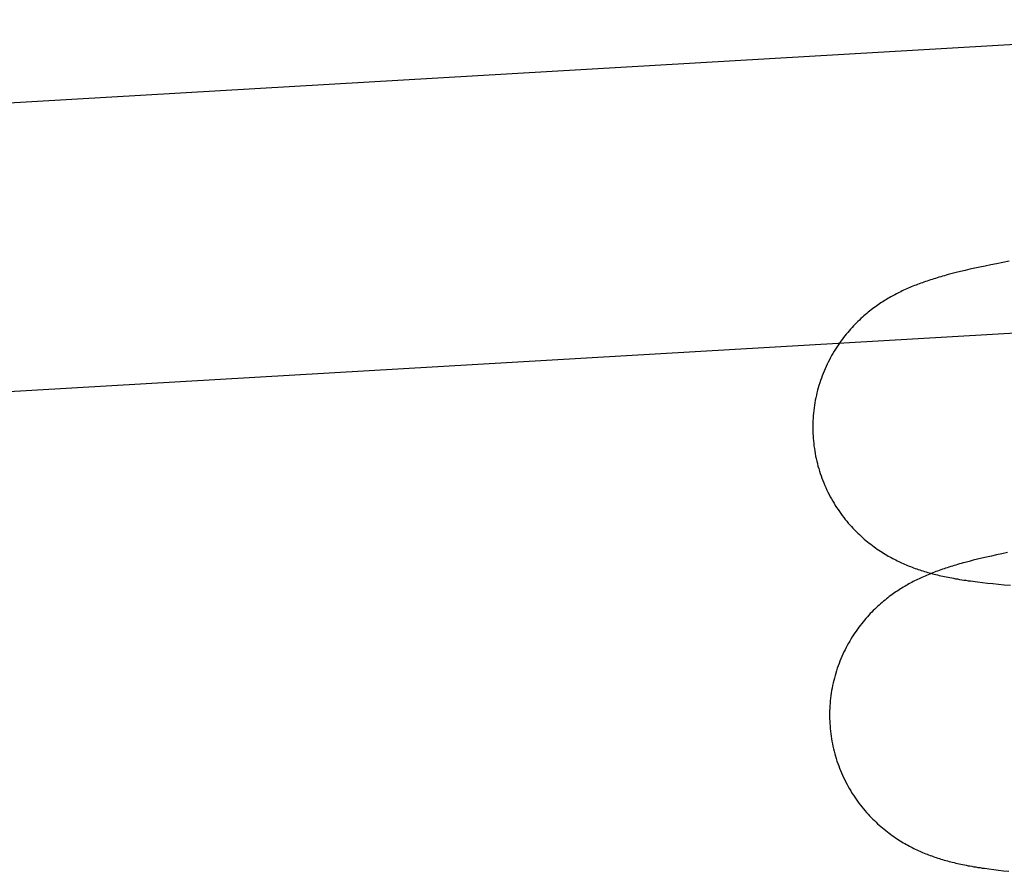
# Model space of a CAD drawing. Header units: inches. Extents: x 0 to 184, y 0 to 119.
# Tile 79 of 114: x 109.59 to 109.723, y 44.329 to 44.444. Entities that reach past the tile are written whole.
import ezdxf

# ---------------------------------------------------------------- set-up
doc = ezdxf.new("R2010")
doc.units = ezdxf.units.IN
doc.header["$LTSCALE"] = 10.121375
doc.header["$MEASUREMENT"] = 0
doc.linetypes.add('HIDDEN', pattern=[0.2, 0.1, -0.1])
doc.layers.add('DEFAULT_2', color=8, linetype='HIDDEN')

msp = doc.modelspace()

# ---------------------------------------------------------------- linework, layer by layer
at = {"layer": 'DEFAULT_2', "color": 8, "linetype": 'HIDDEN'}
for p, q in [((109.29187, 44.4157), (109.78075, 44.44423)), ((109.71956, 44.41075), (109.71887, 44.41059)), ((109.72029, 44.4109), (109.71956, 44.41075)), ((109.72104, 44.41106), (109.72029, 44.4109)), ((109.72184, 44.41121), (109.72104, 44.41106)), ((109.72266, 44.41138), (109.72184, 44.41121)), ((109.72353, 44.41154), (109.72266, 44.41138)), ((109.71582, 44.40987), (109.71529, 44.40973)), ((109.71638, 44.41001), (109.71582, 44.40987)), ((109.71696, 44.41015), (109.71638, 44.41001)), ((109.71757, 44.4103), (109.71696, 44.41015)), ((109.71821, 44.41045), (109.71757, 44.4103)), ((109.71887, 44.41059), (109.71821, 44.41045)), ((109.29415, 44.37676), (109.73987, 44.40278)), ((109.72331, 44.37212), (109.72256, 44.37197)), ((109.7181, 44.37093), (109.71756, 44.37079)), ((109.71865, 44.37108), (109.7181, 44.37093)), ((109.71924, 44.37122), (109.71865, 44.37108)), ((109.71984, 44.37136), (109.71924, 44.37122)), ((109.72048, 44.37151), (109.71984, 44.37136)), ((109.72114, 44.37166), (109.72048, 44.37151)), ((109.72183, 44.37181), (109.72114, 44.37166)), ((109.72256, 44.37197), (109.72183, 44.37181)), ((109.71925, 44.36815), (109.71991, 44.36807)), ((109.71991, 44.36807), (109.72061, 44.368)), ((109.72061, 44.368), (109.72133, 44.36792)), ((109.72133, 44.36792), (109.72209, 44.36785)), ((109.72209, 44.36785), (109.72287, 44.36777)), ((109.72287, 44.36777), (109.7237, 44.3677)), ((109.72144, 44.32923), (109.7221, 44.32915)), ((109.7221, 44.32915), (109.72278, 44.32907)), ((109.72278, 44.32907), (109.7235, 44.329))]:
    msp.add_line(p, q, dxfattribs=at)
for points in [[(109.71529, 44.40973), (109.71503, 44.40966), (109.71478, 44.40958), (109.71453, 44.40951), (109.71428, 44.40944), (109.71404, 44.40937), (109.71381, 44.4093), (109.71358, 44.40923), (109.71335, 44.40916), (109.71312, 44.40909), (109.71289, 44.40902), (109.71267, 44.40895), (109.71245, 44.40887)], [(109.71245, 44.40887), (109.71222, 44.4088), (109.71201, 44.40872), (109.71179, 44.40864), (109.71157, 44.40856), (109.71135, 44.40848), (109.71114, 44.4084), (109.71093, 44.40832), (109.71071, 44.40824), (109.7105, 44.40815), (109.71029, 44.40806), (109.71008, 44.40798), (109.70988, 44.40789), (109.70967, 44.4078), (109.70947, 44.4077), (109.70926, 44.40761), (109.70906, 44.40752), (109.70886, 44.40742), (109.70867, 44.40732), (109.70847, 44.40723), (109.70828, 44.40713), (109.70808, 44.40702), (109.70789, 44.40692), (109.7077, 44.40681), (109.70751, 44.40671), (109.70732, 44.4066), (109.70713, 44.40649), (109.70694, 44.40638), (109.70675, 44.40626), (109.70656, 44.40614), (109.70637, 44.40602), (109.70619, 44.4059), (109.706, 44.40577), (109.70581, 44.40565), (109.70562, 44.40551), (109.70543, 44.40538), (109.70524, 44.40524), (109.70505, 44.4051), (109.70486, 44.40495), (109.70466, 44.4048), (109.70446, 44.40464), (109.70427, 44.40448), (109.70407, 44.40431), (109.70387, 44.40414), (109.70367, 44.40396), (109.70347, 44.40378), (109.70327, 44.40359), (109.70307, 44.4034), (109.70287, 44.4032), (109.70267, 44.403), (109.70248, 44.4028), (109.70228, 44.40259), (109.70208, 44.40237), (109.70189, 44.40215), (109.70169, 44.40192), (109.7015, 44.40169), (109.70131, 44.40145), (109.70112, 44.40121), (109.70093, 44.40096), (109.70074, 44.40071), (109.70056, 44.40045), (109.70038, 44.40018), (109.7002, 44.39992), (109.70003, 44.39964), (109.69986, 44.39937), (109.69969, 44.39908), (109.69952, 44.3988), (109.69936, 44.39851), (109.69921, 44.39821), (109.69906, 44.39791), (109.69891, 44.39761), (109.69877, 44.39731), (109.69863, 44.397), (109.69849, 44.39668), (109.69837, 44.39637), (109.69824, 44.39605), (109.69813, 44.39573), (109.69801, 44.3954), (109.69791, 44.39508), (109.6978, 44.39475), (109.69771, 44.39442), (109.69762, 44.39408), (109.69753, 44.39375), (109.69745, 44.39341), (109.69738, 44.39307), (109.69731, 44.39273), (109.69725, 44.39239), (109.6972, 44.39205), (109.69715, 44.3917), (109.6971, 44.39136), (109.69707, 44.39101), (109.69703, 44.39067), (109.69701, 44.39032), (109.69699, 44.38997), (109.69698, 44.38962), (109.69697, 44.38927), (109.69697, 44.38893), (109.69698, 44.38858), (109.69699, 44.38823), (109.697, 44.38791)], [(109.697, 44.38791), (109.69702, 44.38759), (109.69705, 44.38724), (109.69709, 44.3869), (109.69713, 44.38655), (109.69718, 44.38621), (109.69723, 44.38586), (109.69729, 44.38552), (109.69735, 44.38518), (109.69743, 44.38484), (109.6975, 44.3845), (109.69759, 44.38416), (109.69767, 44.38383), (109.69777, 44.38349), (109.69787, 44.38316), (109.69797, 44.38283), (109.69809, 44.3825), (109.6982, 44.38218), (109.69833, 44.38186), (109.69845, 44.38154), (109.69859, 44.38122), (109.69873, 44.38091), (109.69887, 44.38059), (109.69902, 44.38029), (109.69917, 44.37998), (109.69933, 44.37968), (109.6995, 44.37938), (109.69966, 44.37909), (109.69984, 44.37879), (109.70001, 44.37851), (109.70019, 44.37822), (109.70038, 44.37795), (109.70057, 44.37767), (109.70076, 44.3774), (109.70096, 44.37714), (109.70116, 44.37688), (109.70136, 44.37662), (109.70156, 44.37637), (109.70177, 44.37612), (109.70198, 44.37588), (109.70219, 44.37565), (109.7024, 44.37542), (109.70262, 44.37519), (109.70284, 44.37498), (109.70305, 44.37476), (109.70327, 44.37455), (109.70349, 44.37435), (109.70371, 44.37415), (109.70393, 44.37396), (109.70415, 44.37377), (109.70437, 44.37359), (109.70459, 44.37341), (109.70481, 44.37324), (109.70503, 44.37308), (109.70525, 44.37291), (109.70547, 44.37276), (109.70569, 44.3726), (109.7059, 44.37246), (109.70612, 44.37231), (109.70634, 44.37217), (109.70655, 44.37204), (109.70676, 44.37191), (109.70697, 44.37179), (109.70718, 44.37166), (109.70738, 44.37155), (109.70759, 44.37144), (109.70779, 44.37133), (109.70799, 44.37122), (109.70819, 44.37112), (109.70839, 44.37102), (109.70859, 44.37092), (109.70879, 44.37082), (109.70899, 44.37073), (109.70919, 44.37064), (109.70939, 44.37055), (109.70959, 44.37047), (109.70979, 44.37038), (109.71, 44.3703), (109.7102, 44.37022), (109.7104, 44.37014), (109.71061, 44.37007), (109.71081, 44.36999), (109.71102, 44.36992), (109.71123, 44.36984), (109.71144, 44.36977), (109.71165, 44.3697), (109.71186, 44.36964), (109.71208, 44.36957), (109.71229, 44.36951), (109.71251, 44.36944), (109.71273, 44.36938), (109.71295, 44.36932), (109.71317, 44.36926), (109.71339, 44.3692), (109.71362, 44.36915), (109.71384, 44.36909), (109.71407, 44.36904), (109.71431, 44.36898), (109.71454, 44.36893), (109.71478, 44.36888), (109.71502, 44.36883), (109.71526, 44.36878), (109.71551, 44.36873), (109.71576, 44.36869), (109.71602, 44.36864), (109.71628, 44.36859), (109.71655, 44.36855), (109.71683, 44.3685), (109.71711, 44.36845), (109.7174, 44.36841), (109.71769, 44.36837), (109.71799, 44.36832), (109.7183, 44.36828), (109.71861, 44.36824), (109.71925, 44.36815)], [(109.71756, 44.37079), (109.7173, 44.37072), (109.71705, 44.37065), (109.7168, 44.37058), (109.71656, 44.37051), (109.71632, 44.37044), (109.71608, 44.37037), (109.71585, 44.3703), (109.71562, 44.37023), (109.71539, 44.37016), (109.71516, 44.37008), (109.71494, 44.37001), (109.71472, 44.36994)], [(109.71472, 44.36994), (109.7145, 44.36986), (109.71428, 44.36979), (109.71406, 44.36971), (109.71384, 44.36963), (109.71363, 44.36955), (109.71341, 44.36947), (109.7132, 44.36939), (109.71299, 44.3693), (109.71278, 44.36922), (109.71256, 44.36913), (109.71236, 44.36904), (109.71215, 44.36895), (109.71194, 44.36886), (109.71174, 44.36877), (109.71154, 44.36868), (109.71134, 44.36858), (109.71114, 44.36849), (109.71094, 44.36839), (109.71074, 44.36829), (109.71055, 44.36819), (109.71035, 44.36809), (109.71016, 44.36799), (109.70997, 44.36788), (109.70978, 44.36777), (109.70959, 44.36767), (109.7094, 44.36755), (109.70921, 44.36744), (109.70902, 44.36733), (109.70883, 44.36721), (109.70865, 44.36709), (109.70846, 44.36697), (109.70827, 44.36684), (109.70808, 44.36671), (109.70789, 44.36658), (109.7077, 44.36644), (109.70751, 44.36631), (109.70732, 44.36616), (109.70713, 44.36601), (109.70693, 44.36586), (109.70674, 44.3657), (109.70654, 44.36554), (109.70634, 44.36537), (109.70614, 44.3652), (109.70594, 44.36503), (109.70574, 44.36484), (109.70554, 44.36466), (109.70534, 44.36447), (109.70515, 44.36427), (109.70495, 44.36407), (109.70475, 44.36386), (109.70455, 44.36365), (109.70435, 44.36344), (109.70416, 44.36321), (109.70396, 44.36299), (109.70377, 44.36275), (109.70358, 44.36252), (109.70339, 44.36227), (109.7032, 44.36203), (109.70302, 44.36177), (109.70283, 44.36151), (109.70265, 44.36125), (109.70247, 44.36098), (109.7023, 44.36071), (109.70213, 44.36043), (109.70196, 44.36015), (109.7018, 44.35986), (109.70164, 44.35957), (109.70148, 44.35928), (109.70133, 44.35898), (109.70118, 44.35868), (109.70104, 44.35837), (109.7009, 44.35806), (109.70077, 44.35775), (109.70064, 44.35743), (109.70052, 44.35711), (109.7004, 44.35679), (109.70028, 44.35647), (109.70018, 44.35614), (109.70008, 44.35581), (109.69998, 44.35548), (109.69989, 44.35515), (109.6998, 44.35481), (109.69973, 44.35448), (109.69965, 44.35414), (109.69959, 44.3538), (109.69952, 44.35346), (109.69947, 44.35311), (109.69942, 44.35277), (109.69938, 44.35242), (109.69934, 44.35208), (109.69931, 44.35173), (109.69928, 44.35138), (109.69926, 44.35104), (109.69925, 44.35069), (109.69924, 44.35034), (109.69924, 44.34999), (109.69925, 44.34964), (109.69926, 44.34929), (109.69928, 44.34897)], [(109.69928, 44.34897), (109.6993, 44.34866), (109.69933, 44.34831), (109.69936, 44.34796), (109.6994, 44.34762), (109.69945, 44.34728), (109.6995, 44.34693), (109.69956, 44.34659), (109.69963, 44.34625), (109.6997, 44.34591), (109.69977, 44.34557), (109.69986, 44.34524), (109.69994, 44.3449), (109.70004, 44.34457), (109.70014, 44.34424), (109.70024, 44.34391), (109.70035, 44.34358), (109.70047, 44.34326), (109.70059, 44.34294), (109.70072, 44.34262), (109.70085, 44.3423), (109.70099, 44.34199), (109.70114, 44.34167), (109.70128, 44.34137), (109.70144, 44.34106), (109.7016, 44.34076), (109.70176, 44.34046), (109.70193, 44.34017), (109.7021, 44.33988), (109.70227, 44.33959), (109.70246, 44.33931), (109.70264, 44.33903), (109.70283, 44.33876), (109.70302, 44.33849), (109.70321, 44.33822), (109.70341, 44.33796), (109.70361, 44.33771), (109.70382, 44.33746), (109.70402, 44.33721), (109.70423, 44.33697), (109.70444, 44.33674), (109.70466, 44.33651), (109.70487, 44.33628), (109.70509, 44.33606), (109.7053, 44.33585), (109.70552, 44.33564), (109.70574, 44.33544), (109.70596, 44.33524), (109.70618, 44.33505), (109.7064, 44.33486), (109.70662, 44.33468), (109.70684, 44.3345), (109.70706, 44.33433), (109.70728, 44.33416), (109.7075, 44.334), (109.70771, 44.33384), (109.70793, 44.33369), (109.70815, 44.33354), (109.70837, 44.3334), (109.70858, 44.33326), (109.70879, 44.33312), (109.709, 44.33299), (109.70921, 44.33287), (109.70942, 44.33275), (109.70963, 44.33263), (109.70983, 44.33252), (109.71003, 44.33241), (109.71023, 44.3323), (109.71043, 44.3322), (109.71063, 44.3321), (109.71083, 44.332), (109.71103, 44.33191), (109.71123, 44.33181), (109.71143, 44.33172), (109.71163, 44.33163), (109.71183, 44.33155), (109.71203, 44.33146), (109.71224, 44.33138), (109.71244, 44.3313), (109.71264, 44.33122), (109.71285, 44.33114), (109.71305, 44.33107), (109.71326, 44.331), (109.71346, 44.33092), (109.71367, 44.33085), (109.71388, 44.33078), (109.7141, 44.33072), (109.71431, 44.33065), (109.71452, 44.33058), (109.71474, 44.33052), (109.71496, 44.33046), (109.71518, 44.3304), (109.7154, 44.33034), (109.71562, 44.33028), (109.71584, 44.33022), (109.71607, 44.33017), (109.7163, 44.33012), (109.71653, 44.33006), (109.71676, 44.33001), (109.717, 44.32996), (109.71724, 44.32991), (109.71748, 44.32986), (109.71772, 44.32981), (109.71797, 44.32976), (109.71823, 44.32972), (109.71849, 44.32967), (109.71876, 44.32962), (109.71903, 44.32958), (109.71931, 44.32953), (109.7196, 44.32949), (109.71989, 44.32944), (109.72019, 44.3294), (109.72049, 44.32936), (109.7208, 44.32931), (109.72144, 44.32923)]]:
    msp.add_lwpolyline(points, dxfattribs=at)

doc.saveas('drawing.dxf')
